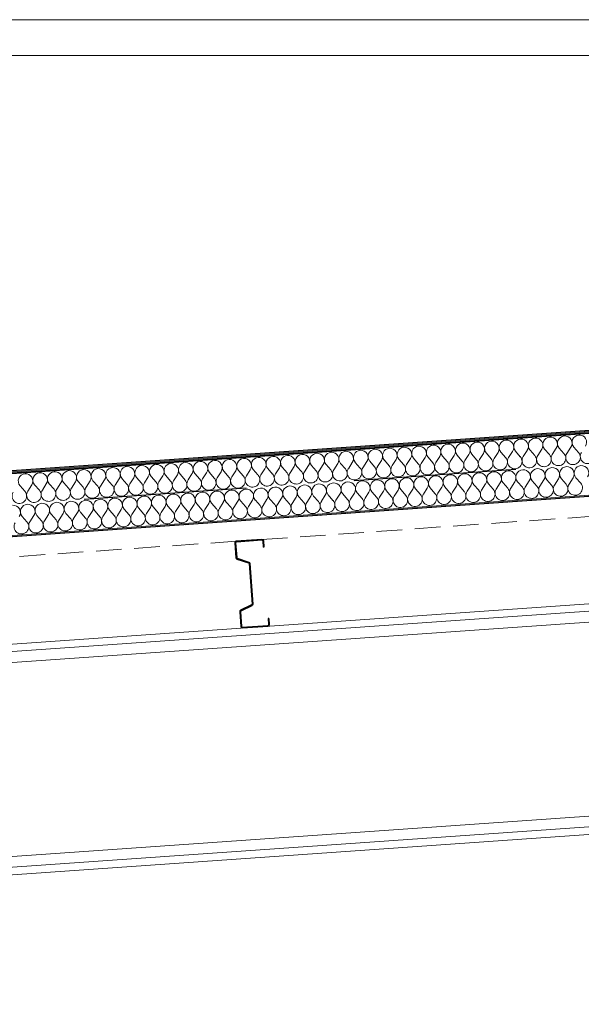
# Model space of a CAD drawing. Header units: millimetres. Extents: x 30792 to 66615, y -300 to 6970.
# Tile 16 of 58: x 38834 to 39932, y 5010 to 6935. Entities that reach past the tile are written whole.
import ezdxf

# ---------------------------------------------------------------- set-up
doc = ezdxf.new("R2010")
doc.units = ezdxf.units.MM
doc.header["$MEASUREMENT"] = 0
for name, pattern in [('Discontinu', [529.166651, 317.499995, -211.666656]), ('Pointillé', [75, 50, -25]), ('Wipeout_Contour', [1000, 0, -1000])]:
    doc.linetypes.add(name, pattern=pattern)
for name, color, linetype in [('Finitions - Etanchéité.5-Etanchéité', 7, 'Continuous'), ('Métal _ Charpente Couverture.Charp_Couv_Bard_Métal', 7, 'Continuous'), ('Métal _ Charpente.Charp_Couv_Bard_Métal', 7, 'Continuous'), ('Métal _ Finitions.Charp_Couv_Bard_Méta', 7, 'Continuous')]:
    doc.layers.add(name, color=color, linetype=linetype)

# ---------------------------------------------------------------- blocks, each defined once
blk = doc.blocks.new('*X44')
at = {"layer": 'Finitions - Etanchéité.5-Etanchéité', "linetype": 'Continuous', "lineweight": 15, "true_color": 0x2e45b3}
blk.add_hatch(color=175, dxfattribs=at).paths.add_polyline_path([(33938.3, 5707.5), (33938.3, 5705.5), (48778.3, 6743.3), (48778.3, 6745.3)])
blk = doc.blocks.new('*X45')
at = {"layer": 'Finitions - Etanchéité.5-Etanchéité', "linetype": 'Continuous', "lineweight": 15, "true_color": 0x6a6a6a}
blk.add_hatch(color=251, dxfattribs=at).paths.add_polyline_path([(33938.3, 5709.5), (33938.3, 5707.5), (48778.3, 6745.3), (48778.3, 6747.3)])
blk = doc.blocks.new('*X46')
at = {"layer": 'Finitions - Etanchéité.5-Etanchéité', "linetype": 'Continuous', "lineweight": 15, "true_color": 0xe8e8e8}
blk.add_hatch(color=254, dxfattribs=at).paths.add_polyline_path([(33938.3, 5711.6), (33938.3, 5709.5), (48778.3, 6747.3), (48778.3, 6749.3)])
blk = doc.blocks.new('*X47')
at = {"layer": 'Finitions - Etanchéité.5-Etanchéité', "color": 2, "linetype": 'Continuous', "lineweight": 15, "true_color": 0xfee600}
for p, q in [((39704.5, 6073), (39712.3, 6085)), ((39727.3, 6074.5), (39718, 6085.3)), ((39733, 6074.9), (39740.8, 6086.9)), ((39755.8, 6076.5), (39746.5, 6087.3)), ((39761.5, 6076.9), (39769.3, 6088.9)), ((39784.3, 6078.5), (39775, 6089.3)), ((39790, 6078.9), (39797.8, 6090.9)), ((39812.8, 6080.5), (39803.5, 6091.3)), ((39818.5, 6080.9), (39826.3, 6092.9)), ((39841.3, 6082.5), (39832, 6093.3)), ((39847, 6082.9), (39854.8, 6094.9)), ((39869.8, 6084.5), (39860.5, 6095.3)), ((39875.5, 6084.9), (39883.3, 6096.9)), ((39898.3, 6086.5), (39889, 6097.3)), ((39904, 6086.9), (39911.8, 6098.9)), ((39926.8, 6088.5), (39917.5, 6099.3)), ((39419.5, 6053), (39427.3, 6065)), ((39442.3, 6054.6), (39433, 6065.4)), ((39448, 6055), (39455.8, 6067)), ((39470.8, 6056.6), (39461.5, 6067.4)), ((39476.5, 6057), (39484.3, 6069)), ((39499.3, 6058.6), (39490, 6069.4)), ((39505, 6059), (39512.8, 6071)), ((39527.8, 6060.6), (39518.5, 6071.4)), ((39533.5, 6061), (39541.3, 6073)), ((39556.3, 6062.6), (39547, 6073.4)), ((39562, 6063), (39569.8, 6075)), ((39584.8, 6064.6), (39575.5, 6075.4)), ((39590.5, 6065), (39598.3, 6077)), ((39613.3, 6066.6), (39604, 6077.4)), ((39619, 6067), (39626.8, 6079)), ((39641.8, 6068.6), (39632.5, 6079.4)), ((39647.5, 6069), (39655.3, 6081)), ((39670.3, 6070.6), (39661, 6081.4)), ((39676, 6071), (39683.8, 6083)), ((39698.8, 6072.6), (39689.5, 6083.4)), ((39163, 6035.1), (39170.7, 6047.1)), ((39185.8, 6036.7), (39176.4, 6047.5)), ((39191.5, 6037.1), (39199.2, 6049.1)), ((39214.3, 6038.7), (39204.9, 6049.5)), ((39220, 6039.1), (39227.7, 6051.1)), ((39242.8, 6040.7), (39233.4, 6051.5)), ((39248.5, 6041.1), (39256.2, 6053.1)), ((39271.3, 6042.7), (39261.9, 6053.5)), ((39277, 6043.1), (39284.7, 6055.1)), ((39299.8, 6044.7), (39290.4, 6055.5)), ((39305.5, 6045), (39313.2, 6057)), ((39328.3, 6046.6), (39318.9, 6057.4)), ((39334, 6047), (39341.7, 6059)), ((39356.8, 6048.6), (39347.4, 6059.4)), ((39362.5, 6049), (39370.3, 6061)), ((39385.3, 6050.6), (39376, 6061.4)), ((39391, 6051), (39398.8, 6063)), ((39413.8, 6052.6), (39404.5, 6063.4)), ((38878, 6015.2), (38885.7, 6027.2)), ((38900.8, 6016.7), (38891.4, 6027.6)), ((38906.5, 6017.1), (38914.2, 6029.1)), ((38929.3, 6018.7), (38919.9, 6029.5)), ((38935, 6019.1), (38942.7, 6031.1)), ((38957.8, 6020.7), (38948.4, 6031.5)), ((38963.5, 6021.1), (38971.2, 6033.1)), ((38986.3, 6022.7), (38976.9, 6033.5)), ((38992, 6023.1), (38999.7, 6035.1)), ((39014.8, 6024.7), (39005.4, 6035.5)), ((39020.5, 6025.1), (39028.2, 6037.1)), ((39043.3, 6026.7), (39033.9, 6037.5)), ((39049, 6027.1), (39056.7, 6039.1)), ((39071.8, 6028.7), (39062.4, 6039.5)), ((39077.5, 6029.1), (39085.2, 6041.1)), ((39100.3, 6030.7), (39090.9, 6041.5)), ((39106, 6031.1), (39113.7, 6043.1)), ((39128.8, 6032.7), (39119.4, 6043.5)), ((39134.5, 6033.1), (39142.2, 6045.1)), ((39157.3, 6034.7), (39147.9, 6045.5)), ((38843.8, 6012.8), (38834.4, 6023.6)), ((38849.5, 6013.2), (38857.2, 6025.2)), ((38872.3, 6014.8), (38862.9, 6025.6))]:
    blk.add_line(p, q, dxfattribs=at)
for centre, start, end in [((39928.3, 6108.6), 94, 220.8699), ((39928.3, 6108.6), 327.1301, 94), ((39671.8, 6090.7), 94, 220.8699), ((39671.8, 6090.7), 327.1301, 94), ((39700.3, 6092.7), 94, 220.8699), ((39700.3, 6092.7), 327.1301, 94), ((39728.8, 6094.7), 94, 220.8699), ((39728.8, 6094.7), 327.1301, 94), ((39757.3, 6096.7), 94, 220.8699), ((39757.3, 6096.7), 327.1301, 94), ((39785.8, 6098.7), 94, 220.8699), ((39785.8, 6098.7), 327.1301, 94), ((39814.3, 6100.7), 94, 220.8699), ((39814.3, 6100.7), 327.1301, 94), ((39842.8, 6102.7), 94, 220.8699), ((39842.8, 6102.7), 327.1301, 94), ((39871.3, 6104.7), 94, 220.8699), ((39871.3, 6104.7), 327.1301, 94), ((39899.8, 6106.7), 94, 220.8699), ((39899.8, 6106.7), 327.1301, 94), ((39386.8, 6070.8), 94, 220.8699), ((39386.8, 6070.8), 327.1301, 94), ((39415.3, 6072.8), 94, 220.8699), ((39415.3, 6072.8), 327.1301, 94), ((39443.8, 6074.8), 94, 220.8699), ((39443.8, 6074.8), 327.1301, 94), ((39472.3, 6076.8), 94, 220.8699), ((39472.3, 6076.8), 327.1301, 94), ((39500.8, 6078.8), 94, 220.8699), ((39500.8, 6078.8), 327.1301, 94), ((39529.3, 6080.7), 94, 220.8699), ((39529.3, 6080.7), 327.1301, 94), ((39557.8, 6082.7), 94, 220.8699), ((39557.8, 6082.7), 327.1301, 94), ((39586.3, 6084.7), 94, 220.8699), ((39586.3, 6084.7), 327.1301, 94), ((39614.8, 6086.7), 94, 220.8699), ((39614.8, 6086.7), 327.1301, 94), ((39643.3, 6088.7), 94, 220.8699), ((39643.3, 6088.7), 327.1301, 94), ((39859, 6075.2), 147.1301, 40.8699), ((39887.5, 6077.2), 147.1301, 40.8699), ((39916, 6079.2), 147.1301, 40.8699), ((39944.5, 6081.1), 147.1301, 40.8699), ((39101.7, 6050.9), 94, 220.8699), ((39101.7, 6050.9), 327.1301, 94), ((39130.2, 6052.8), 94, 220.8699), ((39130.2, 6052.8), 327.1301, 94), ((39158.7, 6054.8), 94, 220.8699), ((39158.7, 6054.8), 327.1301, 94), ((39187.2, 6056.8), 94, 220.8699), ((39187.2, 6056.8), 327.1301, 94), ((39215.7, 6058.8), 94, 220.8699), ((39215.7, 6058.8), 327.1301, 94), ((39244.2, 6060.8), 94, 220.8699), ((39244.2, 6060.8), 327.1301, 94), ((39272.7, 6062.8), 94, 220.8699), ((39272.7, 6062.8), 327.1301, 94), ((39301.2, 6064.8), 94, 220.8699), ((39301.2, 6064.8), 327.1301, 94), ((39329.7, 6066.8), 94, 220.8699), ((39329.7, 6066.8), 327.1301, 94), ((39358.3, 6068.8), 94, 220.8699), ((39358.3, 6068.8), 327.1301, 94), ((39602.5, 6057.2), 147.1301, 40.8699), ((39631, 6059.2), 147.1301, 40.8699), ((39659.5, 6061.2), 147.1301, 40.8699), ((39688, 6063.2), 147.1301, 40.8699), ((39716.5, 6065.2), 147.1301, 40.8699), ((39745, 6067.2), 147.1301, 40.8699), ((39773.5, 6069.2), 147.1301, 40.8699), ((39802, 6071.2), 147.1301, 40.8699), ((39830.5, 6073.2), 147.1301, 40.8699), ((38845.2, 6032.9), 94, 220.8699), ((38845.2, 6032.9), 327.1301, 94), ((38873.7, 6034.9), 94, 220.8699), ((38873.7, 6034.9), 327.1301, 94), ((38902.2, 6036.9), 94, 220.8699), ((38902.2, 6036.9), 327.1301, 94), ((38930.7, 6038.9), 94, 220.8699), ((38930.7, 6038.9), 327.1301, 94), ((38959.2, 6040.9), 94, 220.8699), ((38959.2, 6040.9), 327.1301, 94), ((38987.7, 6042.9), 94, 220.8699), ((38987.7, 6042.9), 327.1301, 94), ((39016.2, 6044.9), 94, 220.8699), ((39016.2, 6044.9), 327.1301, 94), ((39044.7, 6046.9), 94, 220.8699), ((39044.7, 6046.9), 327.1301, 94), ((39073.2, 6048.9), 94, 220.8699), ((39073.2, 6048.9), 327.1301, 94), ((39317.5, 6037.3), 147.1301, 40.8699), ((39346, 6039.3), 147.1301, 40.8699), ((39374.5, 6041.3), 147.1301, 40.8699), ((39403, 6043.3), 147.1301, 40.8699), ((39431.5, 6045.3), 147.1301, 40.8699), ((39460, 6047.3), 147.1301, 40.8699), ((39488.5, 6049.3), 147.1301, 40.8699), ((39517, 6051.2), 147.1301, 40.8699), ((39545.5, 6053.2), 147.1301, 40.8699), ((39574, 6055.2), 147.1301, 40.8699), ((39032.5, 6017.4), 147.1301, 40.8699), ((39061, 6019.4), 147.1301, 40.8699), ((39089.5, 6021.4), 147.1301, 40.8699), ((39118, 6023.3), 147.1301, 40.8699), ((39146.5, 6025.3), 147.1301, 40.8699), ((39175, 6027.3), 147.1301, 40.8699), ((39203.5, 6029.3), 147.1301, 40.8699), ((39232, 6031.3), 147.1301, 40.8699), ((39260.5, 6033.3), 147.1301, 40.8699), ((39289, 6035.3), 147.1301, 40.8699), ((38833, 6003.4), 147.1301, 40.8699), ((38861.5, 6005.4), 147.1301, 40.8699), ((38890, 6007.4), 147.1301, 40.8699), ((38918.5, 6009.4), 147.1301, 40.8699), ((38947, 6011.4), 147.1301, 40.8699), ((38975.5, 6013.4), 147.1301, 40.8699), ((39004, 6015.4), 147.1301, 40.8699)]:
    blk.add_arc(centre, 14.3, start, end, dxfattribs=at)
blk = doc.blocks.new('*X48')
at = {"layer": 'Finitions - Etanchéité.5-Etanchéité', "color": 2, "linetype": 'Continuous', "lineweight": 15, "true_color": 0xfee600}
for p, q in [((39737.2, 6015.1), (39745, 6027.1)), ((39760, 6016.7), (39750.7, 6027.5)), ((39765.7, 6017.1), (39773.5, 6029.1)), ((39788.5, 6018.7), (39779.2, 6029.5)), ((39794.2, 6019.1), (39802, 6031.1)), ((39817, 6020.7), (39807.7, 6031.5)), ((39822.7, 6021.1), (39830.5, 6033.1)), ((39845.5, 6022.7), (39836.2, 6033.5)), ((39851.2, 6023.1), (39859, 6035.1)), ((39874, 6024.7), (39864.7, 6035.5)), ((39879.7, 6025.1), (39887.5, 6037.1)), ((39902.5, 6026.7), (39893.2, 6037.5)), ((39908.2, 6027), (39916, 6039)), ((39931, 6028.6), (39921.7, 6039.4)), ((39452.2, 5995.2), (39459.9, 6007.2)), ((39475, 5996.8), (39465.6, 6007.6)), ((39480.7, 5997.2), (39488.4, 6009.2)), ((39503.5, 5998.7), (39494.1, 6009.6)), ((39509.2, 5999.1), (39516.9, 6011.1)), ((39532, 6000.7), (39522.6, 6011.5)), ((39537.7, 6001.1), (39545.4, 6013.1)), ((39560.5, 6002.7), (39551.1, 6013.5)), ((39566.2, 6003.1), (39573.9, 6015.1)), ((39589, 6004.7), (39579.6, 6015.5)), ((39594.7, 6005.1), (39602.5, 6017.1)), ((39617.5, 6006.7), (39608.2, 6017.5)), ((39623.2, 6007.1), (39631, 6019.1)), ((39646, 6008.7), (39636.7, 6019.5)), ((39651.7, 6009.1), (39659.5, 6021.1)), ((39674.5, 6010.7), (39665.2, 6021.5)), ((39680.2, 6011.1), (39688, 6023.1)), ((39703, 6012.7), (39693.7, 6023.5)), ((39708.7, 6013.1), (39716.5, 6025.1)), ((39731.5, 6014.7), (39722.2, 6025.5)), ((39195.7, 5977.2), (39203.4, 5989.2)), ((39218.5, 5978.8), (39209.1, 5989.6)), ((39224.2, 5979.2), (39231.9, 5991.2)), ((39247, 5980.8), (39237.6, 5991.6)), ((39252.7, 5981.2), (39260.4, 5993.2)), ((39275.5, 5982.8), (39266.1, 5993.6)), ((39281.2, 5983.2), (39288.9, 5995.2)), ((39304, 5984.8), (39294.6, 5995.6)), ((39309.7, 5985.2), (39317.4, 5997.2)), ((39332.5, 5986.8), (39323.1, 5997.6)), ((39338.2, 5987.2), (39345.9, 5999.2)), ((39361, 5988.8), (39351.6, 5999.6)), ((39366.7, 5989.2), (39374.4, 6001.2)), ((39389.5, 5990.8), (39380.1, 6001.6)), ((39395.2, 5991.2), (39402.9, 6003.2)), ((39418, 5992.8), (39408.6, 6003.6)), ((39423.7, 5993.2), (39431.4, 6005.2)), ((39446.5, 5994.8), (39437.1, 6005.6)), ((38910.7, 5957.3), (38918.4, 5969.3)), ((38933.5, 5958.9), (38924.1, 5969.7)), ((38939.2, 5959.3), (38946.9, 5971.3)), ((38962, 5960.9), (38952.6, 5971.7)), ((38967.7, 5961.3), (38975.4, 5973.3)), ((38990.5, 5962.9), (38981.1, 5973.7)), ((38996.2, 5963.3), (39003.9, 5975.3)), ((39019, 5964.9), (39009.6, 5975.7)), ((39024.7, 5965.3), (39032.4, 5977.3)), ((39047.5, 5966.9), (39038.1, 5977.7)), ((39053.2, 5967.3), (39060.9, 5979.3)), ((39076, 5968.9), (39066.6, 5979.7)), ((39081.7, 5969.3), (39089.4, 5981.3)), ((39104.5, 5970.8), (39095.1, 5981.6)), ((39110.2, 5971.2), (39117.9, 5983.2)), ((39133, 5972.8), (39123.6, 5983.6)), ((39138.7, 5973.2), (39146.4, 5985.2)), ((39161.5, 5974.8), (39152.1, 5985.6)), ((39167.2, 5975.2), (39174.9, 5987.2)), ((39190, 5976.8), (39180.6, 5987.6)), ((38847.9, 5952.9), (38838.6, 5963.7)), ((38853.6, 5953.3), (38861.4, 5965.3)), ((38876.5, 5954.9), (38867.1, 5965.7)), ((38882.2, 5955.3), (38889.9, 5967.3)), ((38905, 5956.9), (38895.6, 5967.7))]:
    blk.add_line(p, q, dxfattribs=at)
for centre, start, end in [((39704.5, 6032.9), 94, 220.8699), ((39704.5, 6032.9), 327.1301, 94), ((39733, 6034.8), 94, 220.8699), ((39733, 6034.8), 327.1301, 94), ((39761.5, 6036.8), 94, 220.8699), ((39761.5, 6036.8), 327.1301, 94), ((39790, 6038.8), 94, 220.8699), ((39790, 6038.8), 327.1301, 94), ((39818.5, 6040.8), 94, 220.8699), ((39818.5, 6040.8), 327.1301, 94), ((39847, 6042.8), 94, 220.8699), ((39847, 6042.8), 327.1301, 94), ((39875.5, 6044.8), 94, 220.8699), ((39875.5, 6044.8), 327.1301, 94), ((39904, 6046.8), 94, 220.8699), ((39904, 6046.8), 327.1301, 94), ((39932.5, 6048.8), 94, 220.8699), ((39932.5, 6048.8), 327.1301, 94), ((39419.4, 6012.9), 94, 220.8699), ((39419.4, 6012.9), 327.1301, 94), ((39447.9, 6014.9), 94, 220.8699), ((39447.9, 6014.9), 327.1301, 94), ((39476.4, 6016.9), 94, 220.8699), ((39476.4, 6016.9), 327.1301, 94), ((39504.9, 6018.9), 94, 220.8699), ((39504.9, 6018.9), 327.1301, 94), ((39533.4, 6020.9), 94, 220.8699), ((39533.4, 6020.9), 327.1301, 94), ((39561.9, 6022.9), 94, 220.8699), ((39561.9, 6022.9), 327.1301, 94), ((39590.5, 6024.9), 94, 220.8699), ((39590.5, 6024.9), 327.1301, 94), ((39619, 6026.9), 94, 220.8699), ((39619, 6026.9), 327.1301, 94), ((39647.5, 6028.9), 94, 220.8699), ((39647.5, 6028.9), 327.1301, 94), ((39676, 6030.9), 94, 220.8699), ((39676, 6030.9), 327.1301, 94), ((39891.7, 6017.3), 147.1301, 40.8699), ((39920.2, 6019.3), 147.1301, 40.8699), ((39134.4, 5993), 94, 220.8699), ((39134.4, 5993), 327.1301, 94), ((39162.9, 5995), 94, 220.8699), ((39162.9, 5995), 327.1301, 94), ((39191.4, 5997), 94, 220.8699), ((39191.4, 5997), 327.1301, 94), ((39219.9, 5999), 94, 220.8699), ((39219.9, 5999), 327.1301, 94), ((39248.4, 6001), 94, 220.8699), ((39248.4, 6001), 327.1301, 94), ((39276.9, 6003), 94, 220.8699), ((39276.9, 6003), 327.1301, 94), ((39305.4, 6004.9), 94, 220.8699), ((39305.4, 6004.9), 327.1301, 94), ((39333.9, 6006.9), 94, 220.8699), ((39333.9, 6006.9), 327.1301, 94), ((39362.4, 6008.9), 94, 220.8699), ((39362.4, 6008.9), 327.1301, 94), ((39390.9, 6010.9), 94, 220.8699), ((39390.9, 6010.9), 327.1301, 94), ((39635.2, 5999.4), 147.1301, 40.8699), ((39663.7, 6001.4), 147.1301, 40.8699), ((39692.2, 6003.4), 147.1301, 40.8699), ((39720.7, 6005.3), 147.1301, 40.8699), ((39749.2, 6007.3), 147.1301, 40.8699), ((39777.7, 6009.3), 147.1301, 40.8699), ((39806.2, 6011.3), 147.1301, 40.8699), ((39834.7, 6013.3), 147.1301, 40.8699), ((39863.2, 6015.3), 147.1301, 40.8699), ((38877.9, 5975.1), 94, 220.8699), ((38877.9, 5975.1), 327.1301, 94), ((38906.4, 5977), 94, 220.8699), ((38906.4, 5977), 327.1301, 94), ((38934.9, 5979), 94, 220.8699), ((38934.9, 5979), 327.1301, 94), ((38963.4, 5981), 94, 220.8699), ((38963.4, 5981), 327.1301, 94), ((38991.9, 5983), 94, 220.8699), ((38991.9, 5983), 327.1301, 94), ((39020.4, 5985), 94, 220.8699), ((39020.4, 5985), 327.1301, 94), ((39048.9, 5987), 94, 220.8699), ((39048.9, 5987), 327.1301, 94), ((39077.4, 5989), 94, 220.8699), ((39077.4, 5989), 327.1301, 94), ((39105.9, 5991), 94, 220.8699), ((39105.9, 5991), 327.1301, 94), ((39350.2, 5979.4), 147.1301, 40.8699), ((39378.7, 5981.4), 147.1301, 40.8699), ((39407.2, 5983.4), 147.1301, 40.8699), ((39435.7, 5985.4), 147.1301, 40.8699), ((39464.2, 5987.4), 147.1301, 40.8699), ((39492.7, 5989.4), 147.1301, 40.8699), ((39521.2, 5991.4), 147.1301, 40.8699), ((39549.7, 5993.4), 147.1301, 40.8699), ((39578.2, 5995.4), 147.1301, 40.8699), ((39606.7, 5997.4), 147.1301, 40.8699), ((38820.9, 5971.1), 327.1301, 94), ((38849.4, 5973.1), 94, 220.8699), ((38849.4, 5973.1), 327.1301, 94), ((39065.2, 5959.5), 147.1301, 40.8699), ((39093.7, 5961.5), 147.1301, 40.8699), ((39122.2, 5963.5), 147.1301, 40.8699), ((39150.7, 5965.5), 147.1301, 40.8699), ((39179.2, 5967.5), 147.1301, 40.8699), ((39207.7, 5969.5), 147.1301, 40.8699), ((39236.2, 5971.5), 147.1301, 40.8699), ((39264.7, 5973.5), 147.1301, 40.8699), ((39293.2, 5975.4), 147.1301, 40.8699), ((39321.7, 5977.4), 147.1301, 40.8699), ((38837.1, 5943.6), 147.1301, 40.8699), ((38865.6, 5945.6), 147.1301, 40.8699), ((38894.2, 5947.5), 147.1301, 40.8699), ((38922.7, 5949.5), 147.1301, 40.8699), ((38951.2, 5951.5), 147.1301, 40.8699), ((38979.7, 5953.5), 147.1301, 40.8699), ((39008.2, 5955.5), 147.1301, 40.8699), ((39036.7, 5957.5), 147.1301, 40.8699)]:
    blk.add_arc(centre, 14.3, start, end, dxfattribs=at)
blk = doc.blocks.new('Élément de coupe_35')
at = {"layer": 'Finitions - Etanchéité.5-Etanchéité', "linetype": 'Continuous', "lineweight": 15, "true_color": 0x3e35cc}
blk.add_hatch(color=182, dxfattribs=at).paths.add_polyline_path([(33938.3, 5585.2), (33938.3, 5583.2), (48778.3, 6621), (48778.3, 6623)])
at = {"layer": 'Finitions - Etanchéité.5-Etanchéité', "linetype": 'Continuous', "lineweight": 15, "true_color": 0x2e45b3}
h = blk.add_hatch(dxfattribs=at)
h.set_pattern_fill('Acier', color=175, style=0, pattern_type=2)
h.set_pattern_definition([(49, (0, 0), (-84.90483, 73.80664), []), (49, (-28.3, 24.6), (-84.90483, 73.80664), [])])
h.paths.add_polyline_path([(33938.3, 5583.2), (33938.3, 5582.3), (48778.3, 6620.1), (48778.3, 6621)])
at = {"layer": 'Finitions - Etanchéité.5-Etanchéité', "lineweight": 0}
for name in ['*X46', '*X45', '*X44']:
    blk.add_blockref(name, (0, 0), dxfattribs=at)
at = {"color": 254, "linetype": 'Wipeout_Contour', "lineweight": 0, "ltscale": 167295.306483}
blk.add_wipeout([(33938.3, 5705.5), (33938.3, 5645.4), (48778.3, 6683.1), (48778.3, 6743.3)], dxfattribs=at).dxf.layer = 'Finitions - Etanchéité.5-Etanchéité'
at = {"layer": 'Finitions - Etanchéité.5-Etanchéité', "lineweight": 0}
blk.add_blockref('*X47', (0, 0), dxfattribs=at)
at = {"color": 254, "linetype": 'Wipeout_Contour', "lineweight": 0, "ltscale": 167259.239096}
blk.add_wipeout([(33938.3, 5645.4), (33938.3, 5585.2), (48778.3, 6623), (48778.3, 6683.1)], dxfattribs=at).dxf.layer = 'Finitions - Etanchéité.5-Etanchéité'
at = {"layer": 'Finitions - Etanchéité.5-Etanchéité', "color": 7, "linetype": 'Continuous', "lineweight": 25}
for p, q in [((48778.3, 6749.3), (33938.3, 5711.6)), ((48778.3, 6743.3), (33938.3, 5705.5))]:
    blk.add_line(p, q, dxfattribs=at)
at = {"layer": 'Finitions - Etanchéité.5-Etanchéité', "color": 7, "linetype": 'Continuous', "lineweight": 15}
for p, q in [((48778.3, 6747.3), (33938.3, 5709.5)), ((48778.3, 6745.3), (33938.3, 5707.5)), ((48778.3, 6623), (33938.3, 5585.2)), ((48778.3, 6621), (33938.3, 5583.2)), ((48778.3, 6620.1), (33938.3, 5582.3))]:
    blk.add_line(p, q, dxfattribs=at)
at = {"layer": 'Finitions - Etanchéité.5-Etanchéité', "color": 7, "linetype": 'Discontinu', "lineweight": 25}
blk.add_line((48778.3, 6683.1), (33938.3, 5645.4), dxfattribs=at)
at = {"layer": 'Finitions - Etanchéité.5-Etanchéité', "color": 251, "linetype": 'Pointillé', "lineweight": 15, "true_color": 0x6a6a6a}
for p, q in [((40703.9, 6016.2), (39307.3, 5918.6)), ((39257.4, 5915.1), (37860.8, 5817.4))]:
    blk.add_line(p, q, dxfattribs=at)
at = {"layer": 'Finitions - Etanchéité.5-Etanchéité', "lineweight": 0}
blk.add_blockref('*X48', (0, 0), dxfattribs=at)
blk = doc.blocks.new('Élément de coupe_53')
at = {"layer": 'Métal _ Charpente Couverture.Charp_Couv_Bard_Métal', "linetype": 'Continuous', "lineweight": 15, "true_color": 0x2e45b3}
h = blk.add_hatch(dxfattribs=at)
h.set_pattern_fill('Acier', color=175, style=0, pattern_type=2)
h.set_pattern_definition([(135, (0, 0), (79.5495, 79.5495), []), (135, (-26.52, -26.52), (79.5495, 79.5495), [])])
h.paths.add_polyline_path([(39307.3, 5918.6), (39257.4, 5915.1), (39255.3, 5914.1), (39254.6, 5911.9), (39256.6, 5883), (39257.3, 5881.4), (39258.7, 5880.3), (39281.5, 5873), (39282.2, 5872.5), (39282.5, 5871.7), (39288.1, 5791.9), (39287.9, 5791.1), (39287.2, 5790.5), (39265.7, 5780.1), (39264.4, 5778.9), (39264, 5777.2), (39266.1, 5748.3), (39267.1, 5746.2), (39269.3, 5745.5), (39319.1, 5749), (39321.2, 5750), (39321.9, 5752.2), (39321.1, 5764.2), (39319.6, 5764.1), (39320.4, 5752.1), (39320.1, 5751), (39319, 5750.5), (39269.2, 5747), (39268.1, 5747.4), (39267.6, 5748.4), (39265.5, 5777.3), (39265.7, 5778.2), (39266.4, 5778.7), (39287.9, 5789.1), (39289.2, 5790.3), (39289.6, 5792.1), (39284, 5871.8), (39283.4, 5873.5), (39281.9, 5874.5), (39259.2, 5881.8), (39258.5, 5882.3), (39258.1, 5883.1), (39256.1, 5912), (39256.5, 5913.1), (39257.5, 5913.6), (39307.4, 5917.1), (39308.5, 5916.7), (39309, 5915.7), (39309.8, 5903.7), (39311.3, 5903.8), (39310.5, 5915.8), (39309.5, 5917.9)])
at = {"layer": 'Métal _ Charpente Couverture.Charp_Couv_Bard_Métal', "color": 7, "linetype": 'Continuous', "lineweight": 25}
for p, q in [((39257.4, 5915.1), (39255.3, 5914.1)), ((39307.3, 5918.6), (39257.4, 5915.1)), ((39307.3, 5918.6), (39309.5, 5917.9)), ((39311.3, 5903.8), (39309.8, 5903.7)), ((39321.1, 5764.2), (39319.6, 5764.1))]:
    blk.add_line(p, q, dxfattribs=at)
at = {"layer": 'Métal _ Charpente Couverture.Charp_Couv_Bard_Métal', "color": 7, "linetype": 'Continuous', "lineweight": 25, "flags": 128}
for points in [[(39255.3, 5914.1), (39254.6, 5911.9), (39256.6, 5883), (39257.3, 5881.4)], [(39256.5, 5913.1), (39256.1, 5912), (39258.1, 5883.1), (39258.5, 5882.3)], [(39308.5, 5916.7), (39307.4, 5917.1), (39257.5, 5913.6), (39256.5, 5913.1)], [(39308.5, 5916.7), (39309, 5915.7), (39309.8, 5903.7)], [(39309.5, 5917.9), (39310.5, 5915.8), (39311.3, 5903.8)], [(39257.3, 5881.4), (39258.7, 5880.3), (39281.5, 5873), (39282.2, 5872.5)], [(39258.5, 5882.3), (39259.2, 5881.8), (39281.9, 5874.5), (39283.4, 5873.5)], [(39282.2, 5872.5), (39282.5, 5871.7), (39288.1, 5791.9), (39287.9, 5791.1)], [(39283.4, 5873.5), (39284, 5871.8), (39289.6, 5792.1), (39289.2, 5790.3)], [(39264.4, 5778.9), (39264, 5777.2), (39266.1, 5748.3), (39267.1, 5746.2)], [(39287.9, 5791.1), (39287.2, 5790.5), (39265.7, 5780.1), (39264.4, 5778.9)], [(39265.7, 5778.2), (39265.5, 5777.3), (39267.6, 5748.4), (39268.1, 5747.4)], [(39289.2, 5790.3), (39287.9, 5789.1), (39266.4, 5778.7), (39265.7, 5778.2)], [(39319.6, 5764.1), (39320.4, 5752.1), (39320.1, 5751)], [(39321.1, 5764.2), (39321.9, 5752.2), (39321.2, 5750)], [(39267.1, 5746.2), (39269.3, 5745.5), (39319.1, 5749), (39321.2, 5750)], [(39268.1, 5747.4), (39269.2, 5747), (39319, 5750.5), (39320.1, 5751)]]:
    blk.add_lwpolyline(points, dxfattribs=at)
blk = doc.blocks.new('Élément de coupe_63')
at = {"layer": 'Métal _ Finitions.Charp_Couv_Bard_Méta', "color": 7, "linetype": 'Continuous', "lineweight": 15}
for p, q in [((34067.3, 6935), (44196.6, 6935)), ((34067.3, 6865), (43999.5, 6865))]:
    blk.add_line(p, q, dxfattribs=at)
blk = doc.blocks.new('Élément de coupe_115')
at = {"layer": 'Métal _ Charpente.Charp_Couv_Bard_Métal', "color": 7, "linetype": 'Continuous', "lineweight": 15}
for p, q in [((47840.6, 6344.8), (35166.2, 5458.5)), ((47841.6, 6330.3), (35167.3, 5444)), ((47843.1, 6309.3), (35168.7, 5423)), ((47869.5, 5931.4), (35195.1, 5045.2)), ((47870.9, 5910.5), (35196.6, 5024.2)), ((47872, 5895.9), (35197.6, 5009.6))]:
    blk.add_line(p, q, dxfattribs=at)

msp = doc.modelspace()

# ---------------------------------------------------------------- block references
at = {"layer": 'Finitions - Etanchéité.5-Etanchéité', "lineweight": 0}
msp.add_blockref('Élément de coupe_35', (0, 0), dxfattribs=at)
at = {"layer": 'Métal _ Finitions.Charp_Couv_Bard_Méta', "lineweight": 0}
msp.add_blockref('Élément de coupe_63', (0, 0), dxfattribs=at)

# ---------------------------------------------------------------- next in the draw order: block references
at = {"layer": 'Métal _ Charpente Couverture.Charp_Couv_Bard_Métal', "lineweight": 0}
msp.add_blockref('Élément de coupe_53', (0, 0), dxfattribs=at)
at = {"layer": 'Métal _ Charpente.Charp_Couv_Bard_Métal', "lineweight": 0}
msp.add_blockref('Élément de coupe_115', (0, 0), dxfattribs=at)

doc.saveas('drawing.dxf')
